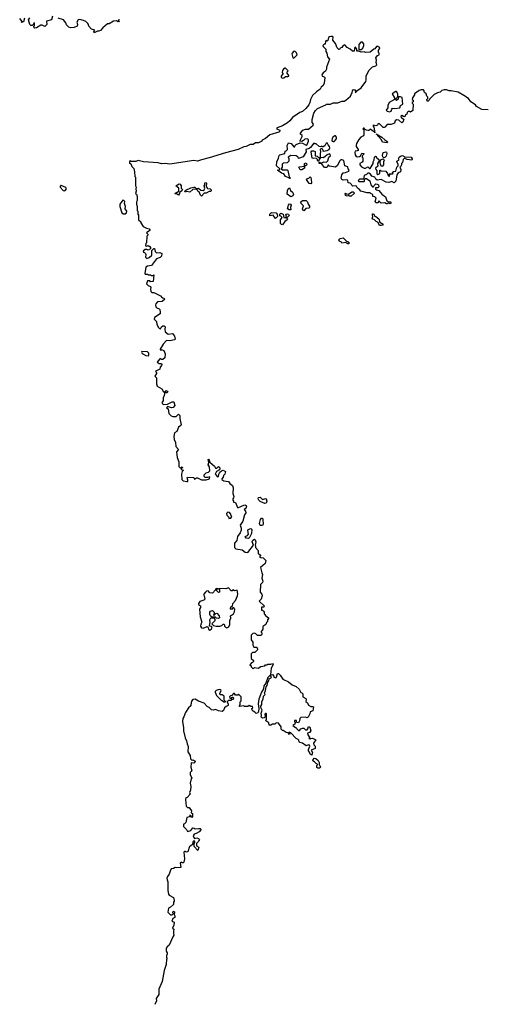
# Model space of a CAD drawing. Extents: x 2472589 to 2662339, y 701009 to 849030.
# Tile 60 of 256: x 2574257 to 2580310, y 713719 to 726489. Entities that reach past the tile are written whole.
import ezdxf

# ---------------------------------------------------------------- set-up
doc = ezdxf.new("R2010")
doc.units = 0

msp = doc.modelspace()

# ---------------------------------------------------------------- linework, layer by layer
at = {"layer": '0CON05XD'}
for points in [[(2574320, 726510), (2574308, 726462), (2574290, 726460), (2574285, 726450), (2574280, 726455), (2574290, 726465), (2574257, 726505)], [(2574682, 726535), (2574668, 726485), (2574605, 726470), (2574608, 726425), (2574585, 726402), (2574573, 726403), (2574549, 726419), (2574531, 726419), (2574475, 726382), (2574455, 726378), (2574440, 726395), (2574440, 726405), (2574450, 726415), (2574448, 726448), (2574440, 726445), (2574438, 726432), (2574418, 726412), (2574400, 726415), (2574390, 726425), (2574373, 726485), (2574390, 726515)], [(2575542, 726495), (2575540, 726475), (2575550, 726465), (2575535, 726463), (2575514, 726474), (2575475, 726469), (2575418, 726435), (2575395, 726434), (2575336, 726384), (2575305, 726349), (2575285, 726340), (2575265, 726342), (2575225, 726318), (2575218, 726332), (2575230, 726355), (2575188, 726365), (2575153, 726405), (2575150, 726425), (2575139, 726439), (2575114, 726464), (2575085, 726480), (2575035, 726492), (2575015, 726488), (2574998, 726455), (2575008, 726425), (2575002, 726405), (2574965, 726386), (2574915, 726383), (2574895, 726392), (2574865, 726420), (2574855, 726450), (2574825, 726488), (2574755, 726510)], [(2578485, 724508), (2578527, 724523), (2578530, 724535), (2578517, 724555), (2578512, 724582), (2578473, 724595), (2578461, 724661), (2578438, 724672), (2578425, 724672), (2578404, 724656), (2578381, 724599), (2578353, 724577), (2578277, 724587), (2578265, 724600), (2578255, 724600), (2578248, 724582), (2578238, 724572), (2578215, 724572), (2578205, 724578), (2578175, 724620), (2578142, 724622), (2578140, 724635), (2578145, 724640), (2578155, 724630), (2578165, 724630), (2578204, 724646), (2578237, 724643), (2578253, 724657), (2578268, 724705), (2578290, 724725), (2578285, 724740), (2578275, 724748), (2578245, 724738), (2578215, 724708), (2578195, 724698), (2578160, 724700), (2578140, 724675), (2578135, 724650), (2578122, 724662), (2578120, 724675), (2578108, 724688), (2578053, 724693), (2578040, 724775), (2578045, 724790), (2578069, 724789), (2578088, 724778), (2578092, 724722), (2578115, 724720), (2578135, 724700), (2578160, 724700), (2578158, 724755), (2578162, 724775), (2578158, 724805), (2578165, 724820), (2578175, 724820), (2578185, 724810), (2578188, 724788), (2578195, 724782), (2578247, 724793), (2578270, 724805), (2578280, 724825), (2578278, 724845), (2578258, 724865), (2578245, 724892), (2578231, 724889), (2578216, 724854), (2578195, 724840), (2578185, 724840), (2578175, 724850), (2578165, 724840), (2578143, 724843), (2578105, 724880), (2578085, 724880), (2578072, 724888), (2578029, 724831), (2578012, 724818), (2577970, 724805), (2577972, 724775), (2577935, 724710), (2577875, 724690), (2577868, 724705), (2577845, 724723), (2577775, 724728), (2577740, 724705), (2577750, 724685), (2577750, 724655), (2577728, 724632), (2577675, 724630), (2577663, 724617), (2577660, 724575), (2577650, 724555), (2577665, 724540), (2577725, 724540), (2577735, 724532), (2577752, 724452), (2577770, 724435), (2577755, 724430), (2577748, 724438), (2577707, 724457), (2577685, 724490), (2577655, 724500), (2577600, 724535), (2577630, 724545), (2577630, 724555), (2577588, 724595), (2577593, 724645), (2577616, 724694), (2577621, 724729), (2577633, 724737), (2577696, 724754), (2577700, 724785), (2577715, 724790), (2577730, 724805), (2577727, 724855), (2577745, 724892), (2577778, 724885), (2577815, 724840), (2577825, 724840), (2577830, 724855), (2577845, 724870), (2577895, 724890), (2577927, 724887), (2577975, 724862), (2577985, 724870), (2578002, 724915), (2578002, 724932), (2577992, 724942), (2577955, 724938), (2577939, 724921), (2577915, 724908), (2577890, 724915), (2577922, 724975), (2577922, 724985), (2577900, 725005), (2577898, 725015), (2577930, 725055), (2577965, 725070), (2578005, 725070), (2578065, 725120), (2578068, 725135), (2578052, 725155), (2578052, 725195), (2578074, 725276), (2578095, 725310), (2578120, 725335), (2578230, 725385), (2578238, 725392), (2578287, 725393), (2578325, 725410), (2578385, 725412), (2578435, 725430), (2578467, 725433), (2578490, 725445), (2578550, 725495), (2578560, 725525), (2578572, 725538), (2578573, 725565), (2578581, 725579), (2578595, 725582), (2578607, 725577), (2578615, 725540), (2578632, 725568), (2578687, 725605), (2578747, 725685), (2578753, 725705), (2578753, 725757), (2578785, 725830), (2578835, 725878), (2578875, 725890), (2578888, 725905), (2578882, 725935), (2578887, 725963), (2578878, 725995), (2578900, 726025), (2578920, 726035), (2578920, 726055), (2578910, 726065), (2578910, 726095), (2578925, 726110), (2578930, 726125), (2578905, 726140), (2578885, 726140), (2578865, 726110), (2578850, 726105), (2578805, 726068), (2578745, 726062), (2578725, 726072), (2578685, 726068), (2578655, 726080), (2578632, 726082), (2578632, 726105), (2578615, 726132), (2578605, 726130), (2578599, 726115), (2578598, 726082), (2578575, 726082), (2578545, 726107), (2578506, 726126), (2578475, 726162), (2578455, 726152), (2578435, 726128), (2578415, 726120), (2578405, 726102), (2578395, 726102), (2578376, 726125), (2578355, 726181), (2578318, 726225), (2578322, 726265), (2578315, 726272), (2578295, 726272), (2578275, 726268), (2578264, 726256), (2578255, 726220), (2578245, 726210), (2578238, 726218), (2578230, 726215), (2578222, 726205), (2578218, 726172), (2578205, 726170), (2578190, 726155), (2578192, 726142), (2578230, 726105), (2578230, 726075), (2578243, 726053), (2578248, 726005), (2578278, 725975), (2578238, 725872), (2578237, 725845), (2578225, 725822), (2578192, 725798), (2578176, 725775), (2578182, 725755), (2578207, 725747), (2578217, 725737), (2578206, 725664), (2578193, 725637), (2578167, 725613), (2578155, 725588), (2578108, 725555), (2578056, 725504), (2578028, 725455), (2578022, 725415), (2578010, 725385), (2577968, 725335), (2577925, 725300), (2577890, 725285), (2577795, 725222), (2577762, 725178), (2577731, 725149), (2577665, 725110), (2577598, 725085), (2577590, 725075), (2577630, 725055), (2577632, 725045), (2577618, 725032), (2577500, 724995), (2577445, 724950), (2577404, 724926), (2577397, 724913), (2577355, 724890), (2577315, 724890), (2577285, 724872), (2577245, 724872), (2577195, 724842), (2577165, 724838), (2577090, 724805), (2576926, 724764), (2576715, 724697), (2576615, 724673), (2576565, 724653), (2576515, 724664), (2576205, 724617), (2576145, 724622), (2576095, 724620), (2576055, 724632), (2575865, 724647), (2575795, 724662), (2575765, 724650), (2575705, 724650), (2575695, 724660), (2575682, 724648), (2575682, 724632), (2575698, 724618), (2575710, 724585), (2575737, 724557), (2575748, 724515), (2575750, 724455), (2575760, 724445), (2575760, 724335), (2575768, 724315), (2575762, 724295), (2575768, 724265), (2575760, 724235), (2575770, 724225), (2575780, 724195), (2575780, 724145), (2575770, 724125), (2575770, 724095), (2575780, 724065), (2575780, 724015), (2575790, 724005), (2575790, 723965), (2575800, 723955), (2575800, 723895), (2575830, 723865), (2575830, 723855), (2575860, 723805), (2575904, 723784), (2575935, 723777), (2575943, 723765), (2575943, 723755), (2575933, 723745), (2575900, 723725), (2575920, 723705), (2575920, 723695), (2575907, 723683), (2575900, 723595), (2575893, 723587), (2575890, 723555), (2575905, 723550), (2575925, 723558), (2575945, 723548), (2575952, 723535), (2575952, 723518), (2575925, 723498), (2575905, 723510), (2575885, 723510), (2575860, 723485), (2575862, 723472), (2575875, 723470), (2575887, 723457), (2575892, 723445), (2575888, 723408), (2575907, 723393), (2575937, 723403), (2575970, 723435), (2575973, 723497), (2575995, 723520), (2576005, 723520), (2576013, 723483), (2576033, 723463), (2576075, 723470), (2576100, 723455), (2576095, 723420), (2576080, 723405), (2576030, 723385), (2575965, 723300), (2575915, 723292), (2575895, 723278), (2575880, 723195), (2575885, 723190), (2575915, 723190), (2575925, 723180), (2575955, 723180), (2575965, 723170), (2575985, 723170), (2575998, 723178), (2575988, 723092), (2575955, 723090), (2575945, 723100), (2575915, 723100), (2575900, 723065), (2575922, 723042), (2575955, 723030), (2575960, 723015), (2575952, 722995), (2575960, 722965), (2575972, 722952), (2575995, 722950), (2576085, 722908), (2576105, 722880), (2576127, 722877), (2576138, 722865), (2576105, 722832), (2576045, 722828), (2576023, 722805), (2576018, 722785), (2576023, 722763), (2576035, 722750), (2576065, 722740), (2576075, 722730), (2576080, 722695), (2576078, 722675), (2576004, 722626), (2576000, 722605), (2576030, 722575), (2576038, 722535), (2576058, 722495), (2576072, 722482), (2576085, 722480), (2576098, 722505), (2576112, 722518), (2576129, 722519), (2576142, 722505), (2576138, 722475), (2576142, 722442), (2576185, 722412), (2576239, 722419), (2576266, 722386), (2576272, 722345), (2576265, 722338), (2576204, 722324), (2576163, 722327), (2576120, 722280), (2576080, 722215), (2576080, 722205), (2576105, 722209), (2576127, 722197), (2576142, 722155), (2576138, 722105), (2576115, 722080), (2576095, 722080), (2576085, 722090), (2576075, 722090), (2576040, 722045), (2576065, 722030), (2576095, 722030), (2576100, 722015), (2576097, 722003), (2576078, 721982), (2576076, 721954), (2576030, 721935), (2576020, 721925), (2576032, 721912), (2576032, 721898), (2576012, 721865), (2576033, 721843), (2576033, 721765), (2576040, 721735), (2576099, 721699), (2576122, 721662), (2576140, 721660), (2576155, 721678), (2576166, 721676), (2576177, 721665), (2576172, 721648), (2576158, 721648), (2576140, 721660), (2576132, 721615), (2576117, 721585), (2576117, 721545), (2576102, 721525), (2576108, 721505), (2576125, 721497), (2576175, 721502), (2576235, 721533), (2576255, 721532), (2576270, 721485), (2576249, 721461), (2576227, 721453), (2576175, 721470), (2576160, 721455), (2576185, 721440), (2576192, 721382), (2576223, 721353), (2576245, 721344), (2576286, 721344), (2576315, 721372), (2576334, 721355), (2576333, 721315), (2576352, 721235), (2576348, 721225), (2576315, 721202), (2576294, 721146), (2576265, 721130), (2576258, 721085), (2576262, 721042), (2576276, 721006), (2576284, 720954), (2576318, 720915), (2576292, 720885), (2576301, 720811)], [(2578662, 726102), (2578685, 726103), (2578710, 726120), (2578723, 726153), (2578723, 726175), (2578705, 726197), (2578684, 726196), (2578658, 726165), (2578658, 726108), (2578662, 726102)], [(2577815, 725990), (2577858, 726035), (2577848, 726058), (2577825, 726080), (2577810, 726075), (2577790, 726055), (2577788, 726045), (2577800, 725995), (2577815, 725990)], [(2577662, 725732), (2577685, 725733), (2577705, 725752), (2577735, 725750), (2577748, 725755), (2577747, 725767), (2577728, 725795), (2577728, 725812), (2577740, 725825), (2577705, 725860), (2577695, 725860), (2577681, 725849), (2577665, 725830), (2577660, 725805), (2577670, 725795), (2577670, 725785), (2577650, 725755), (2577650, 725745), (2577662, 725732)], [(2580335, 725320), (2580253, 725323), (2580185, 725362), (2580168, 725385), (2580110, 725425), (2580080, 725465), (2580020, 725505), (2579945, 725547), (2579855, 725568), (2579828, 725568), (2579795, 725580), (2579765, 725580), (2579735, 725570), (2579712, 725548), (2579678, 725542), (2579635, 725518), (2579572, 725458), (2579570, 725445), (2579555, 725430), (2579545, 725430), (2579540, 725455), (2579550, 725465), (2579550, 725485), (2579540, 725495), (2579530, 725525), (2579510, 725545), (2579500, 725575), (2579495, 725580), (2579465, 725580), (2579438, 725572), (2579380, 725525), (2579380, 725515), (2579352, 725475), (2579350, 725455), (2579360, 725445), (2579360, 725425), (2579350, 725415), (2579350, 725405), (2579360, 725395), (2579358, 725312), (2579325, 725290), (2579315, 725300), (2579295, 725300), (2579282, 725285), (2579278, 725262), (2579260, 725255), (2579255, 725230), (2579235, 725232), (2579215, 725248), (2579203, 725237), (2579204, 725224), (2579240, 725195), (2579229, 725161), (2579215, 725153), (2579175, 725187), (2579145, 725190), (2579130, 725175), (2579118, 725145), (2579075, 725128), (2579025, 725128), (2578996, 725094), (2578985, 725090), (2578972, 725092), (2578925, 725140), (2578905, 725140), (2578898, 725122), (2578877, 725113), (2578845, 725120), (2578840, 725115), (2578852, 725095), (2578865, 725020), (2578860, 725030), (2578805, 725067), (2578787, 725053), (2578777, 725053), (2578755, 725057), (2578730, 725070), (2578725, 725080), (2578715, 725080), (2578710, 725075), (2578720, 725065), (2578722, 724995), (2578717, 724983), (2578684, 724966), (2578658, 724935), (2578627, 724885), (2578621, 724861), (2578622, 724842), (2578648, 724805), (2578646, 724794), (2578635, 724787), (2578608, 724782), (2578604, 724766), (2578608, 724738), (2578624, 724714), (2578645, 724710), (2578664, 724716), (2578680, 724725), (2578695, 724758), (2578720, 724755), (2578720, 724745), (2578700, 724725), (2578700, 724705), (2578710, 724695), (2578710, 724655), (2578700, 724640), (2578668, 724622), (2578668, 724605), (2578689, 724579), (2578725, 724563), (2578745, 724562), (2578775, 724580), (2578795, 724560), (2578805, 724560), (2578843, 724625), (2578844, 724646), (2578857, 724673), (2578860, 724705), (2578872, 724718), (2578880, 724715), (2578880, 724705), (2578890, 724695), (2578918, 724675), (2578922, 724658), (2578900, 724625), (2578905, 724590), (2578873, 724565), (2578876, 724546), (2578889, 724529), (2578888, 724488), (2578901, 724481), (2578930, 724495), (2578930, 724535), (2578935, 724538), (2578948, 724528), (2579005, 724522), (2579030, 724495), (2579035, 724470), (2579045, 724460), (2579055, 724460), (2579060, 724475), (2579052, 724488), (2579095, 724490), (2579100, 724495), (2579090, 724505), (2579105, 724518), (2579137, 724523), (2579150, 724575), (2579168, 724592), (2579167, 724617), (2579150, 724645), (2579150, 724655), (2579178, 724672), (2579173, 724687), (2579180, 724705), (2579195, 724720), (2579225, 724727), (2579255, 724710), (2579334, 724704), (2579350, 724685), (2579350, 724675), (2579342, 724668), (2579284, 724674), (2579255, 724690), (2579245, 724690), (2579230, 724675), (2579222, 724638), (2579210, 724625), (2579212, 724605), (2579199, 724581), (2579190, 724575), (2579200, 724545), (2579198, 724515), (2579167, 724503), (2579148, 724475), (2579137, 724395), (2579115, 724372), (2579085, 724390), (2579045, 724378), (2579011, 724381), (2578945, 724418), (2578895, 724408), (2578875, 724422), (2578862, 724445), (2578825, 724460), (2578810, 724485), (2578785, 724500), (2578775, 724500), (2578755, 724482), (2578725, 724470), (2578718, 724422), (2578665, 724420), (2578650, 724405), (2578655, 724390), (2578725, 724392), (2578730, 724395), (2578732, 724418), (2578742, 724428), (2578755, 724428), (2578798, 724398), (2578812, 724345), (2578835, 724320), (2578848, 724322), (2578855, 724340), (2578875, 724358), (2578895, 724357), (2578912, 724345), (2578915, 724322), (2578902, 724308), (2578872, 724308), (2578872, 724292), (2578885, 724280), (2578915, 724273), (2578955, 724227), (2579003, 724193), (2579021, 724141), (2579045, 724128), (2579067, 724127), (2579077, 724117), (2579065, 724102), (2579035, 724110), (2579025, 724100), (2579015, 724100), (2578995, 724112), (2578947, 724107), (2578915, 724140), (2578908, 724112), (2578883, 724113), (2578870, 724125), (2578880, 724175), (2578865, 724190), (2578840, 724195), (2578837, 724217), (2578828, 724228), (2578815, 724230), (2578802, 724242), (2578765, 724243), (2578684, 724264), (2578666, 724286), (2578638, 724305), (2578625, 724328), (2578615, 724332), (2578578, 724328), (2578545, 724368), (2578520, 724375), (2578515, 724408), (2578495, 724413), (2578455, 724407), (2578437, 724417), (2578428, 724435), (2578434, 724476), (2578455, 724502), (2578485, 724508)], [(2579055, 725292), (2579078, 725302), (2579083, 725327), (2579095, 725340), (2579125, 725338), (2579190, 725345), (2579198, 725375), (2579227, 725393), (2579218, 725478), (2579195, 725488), (2579172, 725488), (2579165, 725460), (2579145, 725440), (2579140, 725445), (2579140, 725465), (2579158, 725482), (2579162, 725495), (2579162, 725528), (2579147, 725557), (2579135, 725558), (2579088, 725525), (2579120, 725475), (2579120, 725455), (2579050, 725415), (2579033, 725375), (2579032, 725345), (2579010, 725315), (2579023, 725303), (2579055, 725292)], [(2578325, 724908), (2578335, 724910), (2578367, 724945), (2578367, 724967), (2578355, 724982), (2578345, 724982), (2578318, 724965), (2578310, 724945), (2578308, 724925), (2578312, 724915), (2578325, 724908)], [(2579025, 724892), (2578965, 724900), (2578949, 724929), (2578882, 725008), (2578956, 724966), (2578992, 724932), (2579021, 724915), (2579030, 724905), (2579025, 724892)], [(2578979, 724699), (2578969, 724709), (2578964, 724726), (2578974, 724766), (2579005, 724776), (2579015, 724770), (2579019, 724755), (2579010, 724720), (2578995, 724703), (2578979, 724699)], [(2577915, 724540), (2577895, 724540), (2577880, 724575), (2577888, 724582), (2577950, 724590), (2577950, 724625), (2577972, 724632), (2577982, 724615), (2577978, 724602), (2577950, 724590), (2577950, 724565), (2577915, 724540)], [(2578955, 724586), (2578940, 724600), (2578930, 724645), (2578948, 724675), (2578974, 724684), (2578983, 724675), (2578984, 724665), (2578977, 724645), (2578978, 724605), (2578965, 724589), (2578955, 724586)], [(2574835, 724270), (2574845, 724273), (2574863, 724295), (2574855, 724312), (2574795, 724337), (2574781, 724329), (2574782, 724315), (2574822, 724275), (2574835, 724270)], [(2576315, 724212), (2576292, 724232), (2576275, 724230), (2576270, 724235), (2576322, 724265), (2576323, 724305), (2576282, 724335), (2576325, 724359), (2576338, 724355), (2576352, 724335), (2576352, 724305), (2576368, 724285), (2576359, 724271), (2576332, 724248), (2576332, 724235), (2576315, 724212)], [(2576615, 724202), (2576602, 724212), (2576586, 724256), (2576570, 724265), (2576565, 724280), (2576555, 724280), (2576545, 724290), (2576503, 724287), (2576465, 724252), (2576425, 724262), (2576402, 724252), (2576400, 724265), (2576413, 724277), (2576475, 724308), (2576515, 724318), (2576527, 724317), (2576545, 724300), (2576575, 724302), (2576608, 724278), (2576637, 724273), (2576648, 724282), (2576657, 724305), (2576652, 724335), (2576660, 724345), (2576660, 724375), (2576677, 724377), (2576682, 724365), (2576678, 724335), (2576688, 724305), (2576695, 724298), (2576730, 724295), (2576742, 724282), (2576742, 724268), (2576735, 724262), (2576715, 724262), (2576675, 724238), (2576652, 724238), (2576615, 724202)], [(2578035, 724362), (2578014, 724364), (2577978, 724415), (2577984, 724426), (2578010, 724435), (2578025, 724450), (2578035, 724440), (2578040, 724415), (2578042, 724375), (2578035, 724362)], [(2577775, 724190), (2577728, 724228), (2577733, 724275), (2577740, 724295), (2577755, 724310), (2577770, 724275), (2577795, 724250), (2577808, 724225), (2577802, 724205), (2577775, 724190)], [(2578535, 724200), (2578525, 724210), (2578505, 724202), (2578485, 724210), (2578480, 724235), (2578485, 724240), (2578495, 724230), (2578522, 724228), (2578565, 724258), (2578585, 724258), (2578597, 724245), (2578596, 724234), (2578555, 724202), (2578535, 724200)], [(2575605, 723969), (2575625, 723971), (2575644, 723985), (2575646, 724005), (2575627, 724037), (2575630, 724065), (2575618, 724105), (2575619, 724129), (2575607, 724145), (2575595, 724148), (2575554, 724096), (2575557, 724065), (2575582, 723982), (2575605, 723969)], [(2577775, 724022), (2577754, 724024), (2577733, 724035), (2577743, 724085), (2577755, 724100), (2577768, 724098), (2577780, 724085), (2577768, 724055), (2577775, 724022)], [(2577945, 724010), (2577934, 724015), (2577927, 724035), (2577938, 724075), (2577908, 724105), (2577902, 724125), (2577925, 724142), (2577972, 724142), (2577992, 724125), (2577998, 724095), (2578015, 724070), (2578016, 724054), (2578007, 724043), (2577971, 724039), (2577945, 724010)], [(2577575, 723912), (2577545, 723952), (2577502, 723945), (2577501, 723965), (2577525, 723990), (2577582, 723982), (2577597, 723967), (2577600, 723935), (2577575, 723912)], [(2577665, 723830), (2577652, 723832), (2577640, 723845), (2577640, 723895), (2577660, 723925), (2577645, 723940), (2577630, 723945), (2577633, 723967), (2577645, 723978), (2577677, 723967), (2577682, 723922), (2577705, 723920), (2577720, 723935), (2577710, 723965), (2577725, 723972), (2577745, 723968), (2577752, 723948), (2577720, 723915), (2577730, 723905), (2577728, 723892), (2577697, 723873), (2577665, 723830)], [(2578945, 723818), (2578925, 723820), (2578909, 723859), (2578882, 723872), (2578860, 723895), (2578830, 723905), (2578840, 723935), (2578832, 723955), (2578835, 723970), (2578845, 723970), (2578862, 723942), (2578877, 723937), (2578918, 723905), (2578931, 723861), (2578972, 723835), (2578965, 723823), (2578945, 723818)], [(2578525, 723580), (2578515, 723580), (2578485, 723600), (2578435, 723590), (2578428, 723608), (2578404, 723614), (2578398, 723635), (2578415, 723652), (2578455, 723660), (2578502, 723612), (2578515, 723610), (2578530, 723595), (2578525, 723580)], [(2575925, 722130), (2575930, 722135), (2575930, 722165), (2575915, 722180), (2575842, 722185), (2575838, 722175), (2575845, 722160), (2575895, 722133), (2575925, 722130)], [(2576301, 720811), (2576323, 720753), (2576322, 720695), (2576335, 720680), (2576345, 720678), (2576365, 720690), (2576370, 720675), (2576352, 720668), (2576352, 720655), (2576380, 720645), (2576365, 720630), (2576354, 720595), (2576362, 720525), (2576378, 720508), (2576425, 720500), (2576440, 720500), (2576440, 720515), (2576428, 720545), (2576433, 720557), (2576515, 720550), (2576525, 720530), (2576552, 720548), (2576565, 720548), (2576615, 720522), (2576675, 720520), (2576720, 720535), (2576725, 720560), (2576695, 720550), (2576663, 720553), (2576650, 720565), (2576650, 720585), (2576675, 720610), (2576705, 720620), (2576722, 720638), (2576718, 720688), (2576702, 720715), (2576712, 720745), (2576700, 720785), (2576708, 720788), (2576717, 720777), (2576722, 720752), (2576785, 720700), (2576795, 720670), (2576815, 720672), (2576835, 720692), (2576848, 720685), (2576852, 720665), (2576848, 720652), (2576811, 720629), (2576792, 720595), (2576825, 720560), (2576838, 720562), (2576842, 720595), (2576855, 720620), (2576873, 720637), (2576896, 720646), (2576927, 720627), (2576918, 720595), (2576900, 720575), (2576898, 720555), (2576880, 720535), (2576880, 720525), (2576905, 720508), (2576965, 720498), (2576984, 720474), (2577017, 720447), (2577028, 720415), (2577020, 720345), (2577034, 720305), (2577032, 720288), (2577020, 720275), (2577020, 720255), (2577030, 720245), (2577032, 720232), (2577058, 720225), (2577082, 720162), (2577095, 720160), (2577165, 720192), (2577177, 720197), (2577195, 720188), (2577198, 720178), (2577191, 720149), (2577170, 720135), (2577187, 720115), (2577189, 720091), (2577173, 720065), (2577150, 719985), (2577118, 719935), (2577132, 719895), (2577132, 719868), (2577118, 719835), (2577082, 719788), (2577075, 719732), (2577045, 719700), (2577042, 719645), (2577060, 719625), (2577144, 719614), (2577182, 719582), (2577215, 719578), (2577290, 719675), (2577274, 719716), (2577282, 719738), (2577305, 719750), (2577312, 719742), (2577319, 719715), (2577310, 719675), (2577316, 719666), (2577318, 719645), (2577350, 719605), (2577352, 719562), (2577368, 719558), (2577380, 719545), (2577380, 719535), (2577370, 719525), (2577385, 719512), (2577415, 719510), (2577450, 719475), (2577440, 719435), (2577382, 719385), (2577398, 719315), (2577408, 719295), (2577400, 719245), (2577410, 719205), (2577405, 719190), (2577380, 719165), (2577378, 719065), (2577397, 719037), (2577402, 719015), (2577388, 718972), (2577362, 718945), (2577430, 718885), (2577425, 718870), (2577392, 718868), (2577392, 718832), (2577405, 718830), (2577418, 718818), (2577430, 718805), (2577430, 718785), (2577440, 718775), (2577440, 718765), (2577490, 718725), (2577470, 718705), (2577470, 718685), (2577458, 718672), (2577450, 718645), (2577412, 718618), (2577410, 718585), (2577401, 718569), (2577390, 718555), (2577390, 718545), (2577400, 718535), (2577400, 718515), (2577385, 718500), (2577343, 718503), (2577320, 718525), (2577305, 718530), (2577282, 718528), (2577260, 718505), (2577260, 718445), (2577280, 718415), (2577280, 718375), (2577295, 718350), (2577335, 718350), (2577342, 718325), (2577340, 718315), (2577308, 718282), (2577275, 718280), (2577260, 718265), (2577260, 718205), (2577288, 718178), (2577290, 718165), (2577275, 718150), (2577262, 718148), (2577242, 718122), (2577258, 718108), (2577260, 718095), (2577285, 718070), (2577305, 718087), (2577352, 718078), (2577385, 718098), (2577435, 718110), (2577445, 718120), (2577465, 718120), (2577475, 718130), (2577515, 718130), (2577538, 718138), (2577547, 718125), (2577521, 718079), (2577512, 717992), (2577538, 717998), (2577552, 717975), (2577552, 717962), (2577578, 717952), (2577587, 717963), (2577603, 718007), (2577615, 718010), (2577638, 717988), (2577670, 717935), (2577745, 717903), (2577791, 717861), (2577842, 717842), (2577881, 717805), (2577902, 717762), (2577915, 717760), (2577930, 717745), (2577930, 717705), (2577968, 717685), (2577972, 717675), (2577970, 717645), (2577989, 717629), (2578005, 717600), (2578035, 717580), (2578055, 717582), (2578067, 717577), (2578060, 717525), (2578025, 717510), (2578020, 717485), (2577999, 717441), (2577985, 717432), (2577965, 717441), (2577905, 717440), (2577890, 717425), (2577887, 717395), (2577875, 717370), (2577852, 717372), (2577848, 717398), (2577822, 717398), (2577820, 717385), (2577830, 717375), (2577825, 717350), (2577800, 717335), (2577835, 717310), (2577845, 717310), (2577852, 717292), (2577875, 717270), (2577885, 717270), (2577905, 717290), (2577925, 717300), (2577945, 717300), (2577965, 717280), (2577985, 717280), (2577997, 717293), (2578005, 717320), (2578020, 717315), (2578032, 717265), (2578015, 717242), (2577990, 717235), (2577993, 717213), (2578020, 717175), (2578010, 717165), (2578025, 717160), (2578032, 717168), (2578055, 717170), (2578090, 717155), (2578097, 717147), (2578070, 717105), (2578073, 717083), (2578090, 717065), (2578090, 717035), (2578040, 717015), (2578057, 716983), (2578045, 716950), (2578024, 716964), (2578017, 716987), (2578004, 717004), (2578003, 717025), (2578020, 717065), (2578015, 717080), (2578005, 717082), (2577975, 717073), (2577925, 717107), (2577892, 717112), (2577883, 717123), (2577880, 717145), (2577870, 717155), (2577842, 717165), (2577775, 717240), (2577765, 717240), (2577755, 717250), (2577750, 717245), (2577750, 717230), (2577760, 717225), (2577755, 717220), (2577738, 717238), (2577715, 717242), (2577675, 717270), (2577665, 717270), (2577648, 717288), (2577647, 717317), (2577615, 717363), (2577585, 717370), (2577565, 717350), (2577535, 717350), (2577515, 717338), (2577495, 717340), (2577488, 717368), (2577450, 717395), (2577458, 717415), (2577460, 717455), (2577460, 717485), (2577455, 717490), (2577445, 717490), (2577435, 717480), (2577440, 717445), (2577428, 717432), (2577405, 717430), (2577395, 717438), (2577389, 717455), (2577394, 717466), (2577390, 717495), (2577402, 717535), (2577386, 717566), (2577386, 717585), (2577396, 717605), (2577399, 717645), (2577414, 717675), (2577421, 717715), (2577442, 717735), (2577434, 717755), (2577447, 717787), (2577454, 717836), (2577468, 717855), (2577477, 717895), (2577490, 717915), (2577492, 717938), (2577520, 717955), (2577522, 717965), (2577508, 717988), (2577474, 717956), (2577448, 717882), (2577425, 717847), (2577419, 717811), (2577392, 717765), (2577359, 717675), (2577351, 717615), (2577360, 717555), (2577356, 717515), (2577345, 717499), (2577325, 717490), (2577309, 717509), (2577285, 717520), (2577273, 717533), (2577270, 717555), (2577280, 717565), (2577275, 717580), (2577255, 717580), (2577235, 717592), (2577215, 717580), (2577175, 717580), (2577165, 717588), (2577102, 717582), (2577117, 717603), (2577118, 717642), (2577130, 717655), (2577128, 717705), (2577095, 717740), (2577085, 717730), (2577055, 717730), (2577045, 717750), (2577032, 717748), (2577008, 717722), (2576992, 717718), (2576980, 717705), (2576985, 717690), (2577005, 717690), (2577015, 717700), (2577025, 717700), (2577030, 717695), (2577028, 717672), (2577005, 717670), (2576995, 717660), (2576965, 717660), (2576955, 717650), (2576942, 717648), (2576960, 717615), (2576960, 717595), (2576935, 717582), (2576915, 717562), (2576901, 717529), (2576885, 717518), (2576835, 717526), (2576795, 717542), (2576765, 717532), (2576745, 717537), (2576717, 717567), (2576690, 717580), (2576652, 717625), (2576575, 717650), (2576535, 717678), (2576505, 717670), (2576485, 717650), (2576478, 717602), (2576475, 717590), (2576448, 717565), (2576406, 717504), (2576387, 717445), (2576372, 717425), (2576368, 717385), (2576383, 717305), (2576383, 717265), (2576402, 717175), (2576422, 717135), (2576428, 717095), (2576442, 717062), (2576440, 716995), (2576470, 716945), (2576472, 716902), (2576495, 716880), (2576505, 716888), (2576530, 716875), (2576532, 716865), (2576530, 716855), (2576515, 716848), (2576485, 716850), (2576480, 716845), (2576478, 716795), (2576488, 716745), (2576470, 716725), (2576470, 716695), (2576488, 716655), (2576480, 716645), (2576470, 716585), (2576479, 716545), (2576473, 716497), (2576460, 716465), (2576470, 716445), (2576428, 716402), (2576410, 716395), (2576408, 716375), (2576415, 716290), (2576435, 716270), (2576455, 716270), (2576465, 716260), (2576487, 716227), (2576483, 716203), (2576500, 716195), (2576500, 716185), (2576497, 716153), (2576488, 716142), (2576480, 716145), (2576480, 716165), (2576465, 716170), (2576458, 716152), (2576425, 716140), (2576410, 716075), (2576395, 716060), (2576380, 716055), (2576380, 716025), (2576420, 715985), (2576435, 715960), (2576476, 715974), (2576505, 716007), (2576520, 716005), (2576535, 715993), (2576575, 716000), (2576597, 715997), (2576610, 715985), (2576583, 715957), (2576545, 715932)], [(2577435, 720216), (2577375, 720240), (2577360, 720255), (2577352, 720275), (2577355, 720290), (2577375, 720298), (2577405, 720267), (2577445, 720279), (2577453, 720275), (2577463, 720245), (2577455, 720219), (2577435, 720216)], [(2576970, 720020), (2576995, 720022), (2577008, 720045), (2577000, 720055), (2576997, 720077), (2576978, 720098), (2576955, 720100), (2576940, 720085), (2576943, 720063), (2576970, 720035), (2576970, 720020)], [(2577378, 719928), (2577366, 719956), (2577382, 720008), (2577395, 720024), (2577405, 720023), (2577411, 720005), (2577414, 719946), (2577405, 719930), (2577378, 719928)], [(2577225, 719761), (2577194, 719764), (2577180, 719785), (2577211, 719799), (2577223, 719815), (2577218, 719865), (2577222, 719878), (2577255, 719890), (2577268, 719875), (2577266, 719824), (2577240, 719775), (2577225, 719761)], [(2576725, 718572), (2576745, 718588), (2576752, 718605), (2576745, 718620), (2576720, 718625), (2576723, 718657), (2576730, 718665), (2576722, 718705), (2576735, 718730), (2576775, 718730), (2576790, 718715), (2576787, 718693), (2576750, 718655), (2576773, 718633), (2576805, 718622), (2576853, 718623), (2576878, 718632), (2576895, 718650), (2576905, 718650), (2576912, 718642), (2576913, 718623), (2576925, 718608), (2576945, 718603), (2576970, 718615), (2576983, 718645), (2576983, 718695), (2576997, 718727), (2576990, 718755), (2577032, 718785), (2577043, 718807), (2577047, 718845), (2577035, 718862), (2577021, 718859), (2577005, 718840), (2576992, 718842), (2576990, 718855), (2577004, 718876), (2577018, 718882), (2577020, 718915), (2577057, 718955), (2577083, 719015), (2577086, 719044), (2577078, 719088), (2577045, 719080), (2577025, 719100), (2577015, 719080), (2576995, 719080), (2576988, 719098), (2576965, 719118), (2576933, 719107), (2576845, 719110), (2576840, 719105), (2576848, 719098), (2576848, 719065), (2576835, 719058), (2576810, 719085), (2576812, 719098), (2576830, 719105), (2576815, 719110), (2576800, 719105), (2576798, 719092), (2576760, 719050), (2576724, 719054), (2576702, 719082), (2576680, 719075), (2576667, 719063), (2576640, 719035), (2576652, 719015), (2576658, 718972), (2576645, 718960), (2576595, 718942), (2576577, 718915), (2576578, 718905), (2576602, 718885), (2576602, 718865), (2576590, 718845), (2576596, 718745), (2576618, 718675), (2576605, 718650), (2576603, 718625), (2576615, 718602), (2576635, 718598), (2576688, 718618), (2576700, 718605), (2576705, 718580), (2576725, 718572)], [(2576835, 718722), (2576808, 718728), (2576795, 718740), (2576755, 718740), (2576745, 718750), (2576735, 718750), (2576723, 718775), (2576723, 718805), (2576731, 718819), (2576757, 718827), (2576780, 718805), (2576780, 718785), (2576770, 718775), (2576775, 718760), (2576802, 718788), (2576815, 718790), (2576843, 718755), (2576847, 718733), (2576835, 718722)], [(2576925, 717640), (2576928, 717648), (2576910, 717665), (2576910, 717715), (2576885, 717732), (2576863, 717733), (2576853, 717743), (2576852, 717755), (2576870, 717785), (2576866, 717796), (2576845, 717800), (2576805, 717788), (2576792, 717775), (2576792, 717765), (2576810, 717725), (2576870, 717665), (2576885, 717660), (2576905, 717640), (2576925, 717640)], [(2578125, 716780), (2578112, 716792), (2578110, 716815), (2578120, 716825), (2578120, 716835), (2578102, 716842), (2578083, 716863), (2578060, 716875), (2578062, 716895), (2578075, 716910), (2578098, 716908), (2578130, 716880), (2578142, 716855), (2578140, 716825), (2578152, 716815), (2578160, 716795), (2578145, 716782), (2578125, 716780)], [(2576545, 715932), (2576520, 715925), (2576508, 715905), (2576515, 715880), (2576525, 715870), (2576555, 715878), (2576578, 715868), (2576590, 715855), (2576580, 715845), (2576578, 715832), (2576550, 715805), (2576552, 715772), (2576580, 715755), (2576568, 715712), (2576520, 715765), (2576520, 715805), (2576530, 715815), (2576530, 715835), (2576515, 715840), (2576504, 715826), (2576498, 715792), (2576478, 715772), (2576460, 715765), (2576440, 715695), (2576415, 715690), (2576405, 715700), (2576395, 715700), (2576388, 715692), (2576397, 715605), (2576386, 715564), (2576376, 715554), (2576363, 715553), (2576355, 715560), (2576340, 715555), (2576348, 715492), (2576295, 715488), (2576275, 715492), (2576252, 715478), (2576222, 715475), (2576208, 715445), (2576198, 715405), (2576174, 715376), (2576167, 715353), (2576168, 715335), (2576180, 715305), (2576178, 715195), (2576188, 715145), (2576195, 715132), (2576250, 715105), (2576260, 715065), (2576260, 715055), (2576250, 715045), (2576252, 715015), (2576215, 714980), (2576186, 714964), (2576180, 714915), (2576215, 714880), (2576233, 714877), (2576250, 714895), (2576244, 714904), (2576245, 714920), (2576260, 714925), (2576267, 714915), (2576260, 714885), (2576270, 714865), (2576268, 714845), (2576245, 714830), (2576232, 714795), (2576260, 714785), (2576258, 714745), (2576240, 714705), (2576258, 714695), (2576250, 714665), (2576250, 714635), (2576258, 714615), (2576242, 714595), (2576198, 714485), (2576170, 714465), (2576158, 714445), (2576158, 714408), (2576170, 714385), (2576170, 714365), (2576162, 714355), (2576162, 714325), (2576170, 714315), (2576160, 714305), (2576158, 714235), (2576130, 714155), (2576107, 714013), (2576064, 713916), (2576060, 713845), (2576028, 713792), (2576032, 713765), (2576010, 713715)]]:
    msp.add_lwpolyline(points, dxfattribs=at)

doc.saveas('drawing.dxf')
